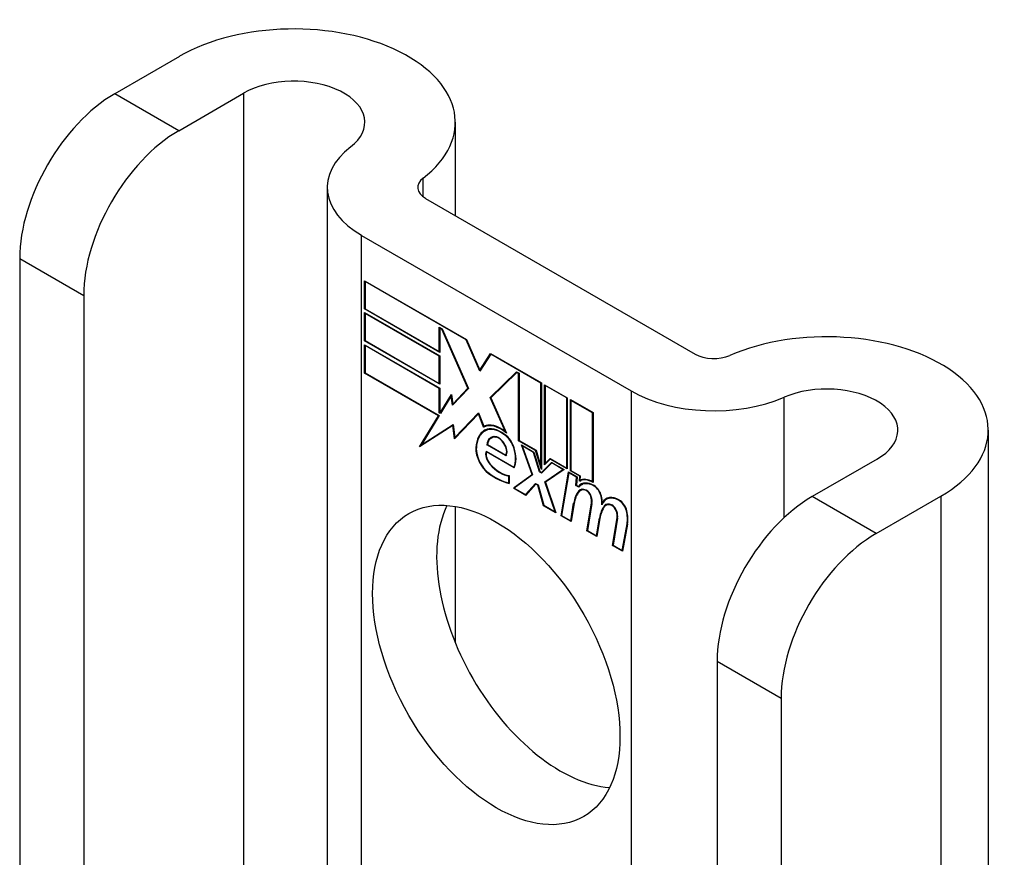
# Model space of a CAD drawing. Header units: inches. Extents: x 25 to 686, y 75 to 314.
# Tile 105 of 160: x 592.365 to 593.508, y 312.931 to 313.903. Entities that reach past the tile are written whole.
import ezdxf

# ---------------------------------------------------------------- set-up
doc = ezdxf.new("R2010")
doc.units = ezdxf.units.IN
doc.header["$MEASUREMENT"] = 0
doc.layers.add('Visible Edges(ANSI)', color=7, linetype='Continuous', lineweight=25)
doc.layers.add('Visible Tangent Edges(ANSI)', color=7, linetype='Continuous', lineweight=25)

msp = doc.modelspace()

# ---------------------------------------------------------------- linework, layer by layer
at = {"layer": 'Visible Edges(ANSI)'}
for p, q in [((592.5502, 313.8605), (592.4749, 313.8171)), ((592.5492, 313.7742), (592.6245, 313.8177)), ((592.8703, 313.784), (592.8703, 313.6757)), ((592.7217, 313.7084), (592.7217, 312.7099)), ((592.8357, 313.6957), (593.1486, 313.5151)), ((592.7615, 313.6528), (593.0743, 313.4722)), ((592.3646, 313.626), (592.3646, 312.8601)), ((592.765, 313.5674), (592.765, 313.6002)), ((592.765, 313.6002), (592.8833, 313.5319)), ((592.7656, 313.5993), (592.7661, 313.5996)), ((592.7656, 313.5993), (592.7656, 313.5677)), ((592.883, 313.5314), (592.7656, 313.5993)), ((592.4389, 313.5831), (592.4389, 312.8173)), ((592.765, 313.5674), (592.7656, 313.5677)), ((592.8523, 313.517), (592.765, 313.5674)), ((592.765, 313.5304), (592.765, 313.5631)), ((592.765, 313.5631), (592.8523, 313.5128)), ((592.7656, 313.5677), (592.8517, 313.518)), ((592.7656, 313.5622), (592.7661, 313.5625)), ((592.7656, 313.5622), (592.7656, 313.5307)), ((592.8517, 313.5125), (592.7656, 313.5622)), ((592.8517, 313.518), (592.8517, 313.5461)), ((592.8517, 313.5461), (592.8549, 313.5443)), ((592.8523, 313.5452), (592.8528, 313.5455)), ((592.8546, 313.5438), (592.8523, 313.5452)), ((592.8523, 313.5452), (592.8523, 313.517)), ((592.8546, 313.5438), (592.855, 313.5441)), ((592.8849, 313.4756), (592.8546, 313.5438)), ((592.8549, 313.5443), (592.8855, 313.4752)), ((592.765, 313.5304), (592.7656, 313.5307)), ((592.8523, 313.48), (592.765, 313.5304)), ((592.765, 313.493), (592.765, 313.5258)), ((592.765, 313.5258), (592.8523, 313.4754)), ((592.7656, 313.5307), (592.8517, 313.4809)), ((592.7656, 313.5249), (592.7661, 313.5252)), ((592.8517, 313.4751), (592.7656, 313.5249)), ((592.7656, 313.5249), (592.7656, 313.4933)), ((592.883, 313.5314), (592.8834, 313.5317)), ((592.8989, 313.495), (592.883, 313.5314)), ((592.8833, 313.5319), (592.8989, 313.4963)), ((592.8517, 313.518), (592.8523, 313.5183)), ((592.8517, 313.5125), (592.8523, 313.5128)), ((592.8517, 313.4809), (592.8517, 313.5125)), ((592.8523, 313.5128), (592.8523, 313.48)), ((592.8989, 313.4963), (592.9111, 313.5158)), ((592.9115, 313.515), (592.8989, 313.495)), ((592.9111, 313.5158), (592.9703, 313.4817)), ((592.9115, 313.515), (592.912, 313.5153)), ((592.9697, 313.4814), (592.9115, 313.515)), ((592.9118, 313.5154), (592.9116, 313.5151)), ((592.765, 313.493), (592.7656, 313.4933)), ((592.8508, 313.4435), (592.765, 313.493)), ((592.7656, 313.4933), (592.8516, 313.4436)), ((592.8989, 313.4963), (592.9002, 313.497)), ((592.9, 313.4967), (592.8999, 313.4968)), ((592.9108, 313.4648), (592.9413, 313.4944)), ((592.9416, 313.4936), (592.9114, 313.4644)), ((592.9122, 313.4656), (592.9417, 313.4942)), ((592.9413, 313.4944), (592.9443, 313.4927)), ((592.9416, 313.4936), (592.9421, 313.4939)), ((592.9438, 313.4924), (592.9416, 313.4936)), ((592.9438, 313.4924), (592.9443, 313.4927)), ((592.9438, 313.4145), (592.9438, 313.4924)), ((592.9443, 313.4927), (592.9443, 313.4148)), ((592.8517, 313.4809), (592.8523, 313.4812)), ((592.9697, 313.4814), (592.9703, 313.4817)), ((592.9697, 313.3844), (592.9697, 313.4814)), ((592.9703, 313.4817), (592.9703, 313.3811)), ((592.974, 313.3865), (592.974, 313.4795)), ((592.974, 313.4795), (593.0002, 313.4644)), ((592.9745, 313.4786), (592.975, 313.4789)), ((592.9745, 313.4786), (592.9745, 313.388)), ((592.9997, 313.4641), (592.9745, 313.4786)), ((592.8517, 313.4751), (592.8523, 313.4754)), ((592.8517, 313.4469), (592.8517, 313.4751)), ((592.8523, 313.4754), (592.8523, 313.4472)), ((592.8528, 313.4469), (592.8658, 313.4682)), ((592.8656, 313.4665), (592.8531, 313.4461)), ((592.8656, 313.4665), (592.866, 313.4668)), ((592.8672, 313.4556), (592.8656, 313.4665)), ((592.866, 313.467), (592.8657, 313.4666)), ((592.8658, 313.4682), (592.8675, 313.4569)), ((592.8855, 313.4752), (592.8672, 313.4556)), ((592.8675, 313.4569), (592.8849, 313.4756)), ((592.8854, 313.4754), (592.8689, 313.4578)), ((592.8849, 313.4756), (592.8853, 313.4758)), ((592.9108, 313.4648), (592.9122, 313.4656)), ((592.9123, 313.4653), (592.9122, 313.4656)), ((592.8675, 313.4569), (592.8689, 313.4578)), ((592.8686, 313.457), (592.8685, 313.4575)), ((592.9285, 313.4249), (592.9108, 313.4648)), ((592.9114, 313.4644), (592.9297, 313.4234)), ((592.9997, 313.4641), (593.0002, 313.4644)), ((592.9997, 313.3828), (592.9997, 313.4641)), ((593.0002, 313.4644), (593.0002, 313.3819)), ((593.004, 313.3797), (593.004, 313.4622)), ((593.004, 313.4622), (593.0302, 313.4471)), ((593.0045, 313.4613), (593.005, 313.4616)), ((593.0045, 313.4613), (593.0045, 313.38)), ((593.0297, 313.4468), (593.0045, 313.4613)), ((592.8288, 313.4075), (592.8508, 313.4435)), ((592.8516, 313.4436), (592.831, 313.4098)), ((592.8508, 313.4435), (592.8513, 313.4438)), ((592.8517, 313.4469), (592.8523, 313.4472)), ((592.8531, 313.4461), (592.8517, 313.4469)), ((592.8523, 313.4472), (592.8528, 313.4469)), ((592.8528, 313.4469), (592.8541, 313.4476)), ((592.8539, 313.4473), (592.8537, 313.4474)), ((592.8971, 313.4457), (592.8693, 313.4168)), ((592.8697, 313.4182), (592.8971, 313.4468)), ((592.8711, 313.419), (592.8973, 313.4463)), ((592.8971, 313.4468), (592.9033, 313.4313)), ((592.8971, 313.4457), (592.8975, 313.4459)), ((592.9032, 313.4304), (592.8971, 313.4457)), ((593.0297, 313.4468), (593.0302, 313.4471)), ((593.0297, 313.3669), (593.0297, 313.4468)), ((593.0302, 313.4471), (593.0302, 313.3659)), ((592.8676, 313.4323), (592.8288, 313.4075)), ((592.831, 313.4098), (592.8679, 313.4334)), ((592.8324, 313.4106), (592.8679, 313.4333)), ((592.8676, 313.4323), (592.868, 313.4326)), ((592.8693, 313.4168), (592.8676, 313.4323)), ((592.8679, 313.4334), (592.8697, 313.4182)), ((592.9032, 313.4304), (592.9046, 313.4312)), ((592.9044, 313.4317), (592.9046, 313.4312)), ((592.9048, 313.4259), (592.9062, 313.4268)), ((592.9275, 313.4212), (592.928, 313.4215)), ((592.9285, 313.4249), (592.9289, 313.4252)), ((593.489, 313.4268), (593.489, 312.2669)), ((592.8312, 313.4099), (592.8303, 313.4085)), ((592.831, 313.4098), (592.8324, 313.4106)), ((592.8697, 313.4182), (592.8711, 313.419)), ((592.8706, 313.4187), (592.8707, 313.4182)), ((592.9071, 313.4098), (592.9077, 313.4101)), ((592.9292, 313.397), (592.9071, 313.4098)), ((592.9077, 313.41), (592.9289, 313.3978)), ((592.9119, 313.4176), (592.9133, 313.4184)), ((592.9438, 313.4145), (592.9443, 313.4148)), ((592.9636, 313.403), (592.9438, 313.4145)), ((592.9443, 313.4148), (592.964, 313.4034)), ((592.9594, 313.3753), (592.9472, 313.4096)), ((592.9472, 313.4096), (592.9615, 313.4013)), ((592.9481, 313.4085), (592.9486, 313.4088)), ((592.9481, 313.4085), (592.96, 313.3748)), ((592.9612, 313.4009), (592.9481, 313.4085)), ((592.906, 313.4024), (592.9384, 313.3837)), ((592.9064, 313.4016), (592.9069, 313.4019)), ((592.9387, 313.3829), (592.9064, 313.4016)), ((592.9289, 313.3978), (592.93, 313.3984)), ((592.9298, 313.3983), (592.9299, 313.3982)), ((592.9612, 313.4009), (592.9616, 313.4011)), ((592.9681, 313.3782), (592.9612, 313.4009)), ((592.9615, 313.4013), (592.9684, 313.3786)), ((592.9636, 313.403), (592.964, 313.4032)), ((592.9703, 313.3811), (592.9636, 313.403)), ((592.964, 313.4034), (592.9697, 313.3844)), ((592.9703, 313.3775), (592.9821, 313.3894)), ((592.9823, 313.3887), (592.9705, 313.3767)), ((592.9825, 313.3892), (592.9717, 313.3783)), ((592.9806, 313.3932), (592.974, 313.3865)), ((592.9745, 313.388), (592.9804, 313.3939)), ((592.9745, 313.388), (592.9759, 313.3888)), ((592.9754, 313.3885), (592.9754, 313.3879)), ((592.9759, 313.3888), (592.9807, 313.3937)), ((592.9804, 313.3939), (592.9997, 313.3828)), ((592.9806, 313.3932), (592.9812, 313.3935)), ((593.0002, 313.3819), (592.9806, 313.3932)), ((592.9821, 313.3894), (592.9965, 313.3811)), ((592.9823, 313.3887), (592.9829, 313.389)), ((592.9953, 313.3812), (592.9823, 313.3887)), ((593.3599, 313.3931), (593.2846, 313.3496)), ((592.9329, 313.3741), (592.9329, 313.3649)), ((592.9377, 313.3594), (592.9594, 313.3753)), ((592.9384, 313.3837), (592.9393, 313.3843)), ((592.96, 313.3748), (592.9388, 313.3593)), ((592.9598, 313.3754), (592.9391, 313.3602)), ((592.9393, 313.3843), (592.9393, 313.3842)), ((592.9594, 313.3753), (592.9598, 313.3755)), ((592.9681, 313.3782), (592.9686, 313.3785)), ((592.9705, 313.3767), (592.9681, 313.3782)), ((592.9684, 313.3786), (592.9703, 313.3775)), ((592.9697, 313.3844), (592.9703, 313.3848)), ((592.9703, 313.3775), (592.9717, 313.3783)), ((592.9716, 313.3778), (592.9712, 313.378)), ((592.9744, 313.3669), (592.9953, 313.3812)), ((592.9965, 313.3811), (592.975, 313.3664)), ((592.9758, 313.3677), (592.9959, 313.3814)), ((592.9931, 313.3274), (593.0016, 313.3782)), ((593.002, 313.3773), (592.9937, 313.3276)), ((592.9953, 313.3812), (592.9959, 313.3815)), ((592.9997, 313.3828), (593.0002, 313.3831)), ((593.0016, 313.3782), (593.0116, 313.3724)), ((593.002, 313.3773), (593.0026, 313.3776)), ((593.0111, 313.3721), (593.002, 313.3773)), ((593.004, 313.3797), (593.0045, 313.38)), ((593.0148, 313.3734), (593.004, 313.3797)), ((593.0045, 313.38), (593.0154, 313.3737)), ((592.9324, 313.3735), (592.9329, 313.3738)), ((592.9324, 313.3656), (592.9324, 313.3735)), ((592.9324, 313.3656), (592.9329, 313.3659)), ((592.9517, 313.3519), (592.9636, 313.3649)), ((592.9639, 313.3641), (592.952, 313.3511)), ((592.9531, 313.3527), (592.9641, 313.3646)), ((592.9636, 313.3649), (592.9664, 313.3633)), ((592.9639, 313.3641), (592.9644, 313.3644)), ((592.966, 313.3629), (592.9639, 313.3641)), ((592.966, 313.3629), (592.9664, 313.3631)), ((592.9727, 313.3391), (592.966, 313.3629)), ((592.9664, 313.3633), (592.973, 313.3396)), ((592.9744, 313.3669), (592.9758, 313.3677)), ((592.9861, 313.332), (592.9744, 313.3669)), ((592.975, 313.3664), (592.987, 313.3309)), ((592.976, 313.3671), (592.9758, 313.3677)), ((593.0103, 313.3627), (593.0111, 313.3721)), ((593.0103, 313.3627), (593.0109, 313.3631)), ((593.0138, 313.3607), (593.0103, 313.3627)), ((593.0116, 313.3724), (593.0109, 313.363)), ((593.0109, 313.363), (593.0135, 313.3615)), ((593.0111, 313.3721), (593.0116, 313.3724)), ((593.0143, 313.3674), (593.0148, 313.3734)), ((593.0148, 313.3734), (593.0154, 313.3737)), ((593.0148, 313.3677), (593.0162, 313.3685)), ((593.0154, 313.3737), (593.015, 313.3687)), ((593.0158, 313.369), (593.0158, 313.3683)), ((593.0167, 313.3633), (593.0181, 313.3642)), ((593.0297, 313.3669), (593.0302, 313.3672)), ((592.9377, 313.3594), (592.9391, 313.3602)), ((592.952, 313.3511), (592.9377, 313.3594)), ((592.9388, 313.3593), (592.9517, 313.3519)), ((592.9391, 313.3602), (592.9396, 313.3599)), ((592.9517, 313.3519), (592.9531, 313.3527)), ((592.9526, 313.3524), (592.953, 313.3522)), ((593.0135, 313.3615), (593.0149, 313.3623)), ((593.0147, 313.3618), (593.0143, 313.362)), ((593.0156, 313.3567), (593.017, 313.3576)), ((593.0043, 313.3215), (593.0077, 313.342)), ((593.0083, 313.3416), (593.0047, 313.3206)), ((593.023, 313.3101), (593.0284, 313.3422)), ((593.0289, 313.3418), (593.0237, 313.3103)), ((593.0411, 313.3428), (593.0424, 313.3436)), ((593.0453, 313.3396), (593.0467, 313.3404)), ((593.0456, 313.3465), (593.047, 313.3473)), ((593.3588, 313.3068), (593.4341, 313.3502)), ((592.8703, 313.3381), (592.8703, 313.1799)), ((592.9727, 313.3391), (592.9732, 313.3395)), ((592.987, 313.3309), (592.9727, 313.3391)), ((592.973, 313.3396), (592.9861, 313.332)), ((592.9861, 313.332), (592.9865, 313.3322)), ((593.0433, 313.3389), (593.0447, 313.3397)), ((592.9931, 313.3274), (592.9937, 313.3277)), ((593.0047, 313.3206), (592.9931, 313.3274)), ((592.9937, 313.3276), (593.0043, 313.3215)), ((593.0043, 313.3215), (593.005, 313.3219)), ((593.0343, 313.3042), (593.0377, 313.3247)), ((593.0382, 313.3243), (593.0347, 313.3033)), ((593.0377, 313.3247), (593.0383, 313.325)), ((593.0527, 313.2929), (593.0581, 313.325)), ((593.0586, 313.3246), (593.0534, 313.2932)), ((593.064, 313.287), (593.0698, 313.3182)), ((593.0703, 313.3178), (593.0644, 313.2862)), ((593.023, 313.3101), (593.0237, 313.3104)), ((593.0347, 313.3033), (593.023, 313.3101)), ((593.0237, 313.3103), (593.0343, 313.3042)), ((593.0343, 313.3042), (593.0349, 313.3046)), ((593.0527, 313.2929), (593.0534, 313.2933)), ((593.0644, 313.2862), (593.0527, 313.2929)), ((593.0534, 313.2932), (593.064, 313.287)), ((593.064, 313.287), (593.0646, 313.2874)), ((593.1742, 313.1586), (593.1742, 312.3927)), ((593.2485, 313.1157), (593.2485, 312.3498))]:
    msp.add_line(p, q, dxfattribs=at)
for centre, major_axis, start_param, end_param in [((592.6828, 313.784), (0.1875, 0), 5.640144, 8.63938), ((592.6828, 313.784), (0.0825, 0), 5.640144, 8.63938), ((592.4749, 313.6897), (-0.078, -0.1351), 3.926991, 5.497787), ((592.5492, 313.6468), (0.078, 0.1351), 0.785398, 2.356194), ((592.8577, 313.7084), (-0.136, 0), 5.640144, 7.068583), ((592.8577, 313.7084), (-0.031, 0), 5.640144, 7.068583), ((593.3015, 313.4268), (0.1875, 0), 5.497787, 8.497023), ((593.1705, 313.5277), (0.031, 0), 3.926991, 5.35543), ((593.3015, 313.4268), (0.0825, 0), 5.497787, 8.497023), ((593.1705, 313.5277), (-0.136, 0), 0.785398, 2.213838), ((592.9232, 313.3943), (-0.0206, 0.0357), 5.272274, 6.251395), ((592.9232, 313.3943), (-0.021, 0.0364), 5.317289, 6.229324), ((592.9246, 313.3951), (-0.0206, 0.0357), 6.047724, 6.251395), ((592.9293, 313.3835), (-0.0249, 0.0431), 6.268672, 7.008625), ((592.9293, 313.3835), (-0.0245, 0.0424), 6.268672, 7.008625), ((592.9307, 313.3843), (-0.0249, 0.0431), 0.028947, 0.295885), ((592.9232, 313.3943), (-0.0187, 0.0323), 5.330385, 6.268672), ((592.9232, 313.3943), (-0.0183, 0.0317), 5.329545, 6.268672), ((592.9307, 313.3843), (-0.0245, 0.0424), 6.268672, 6.283185), ((592.9246, 313.3951), (-0.0183, 0.0317), 6.051884, 6.268672), ((592.9224, 313.3994), (-0.0109, 0.0188), 5.836026, 6.985262), ((592.9264, 313.407), (-0.0091, 0.0158), 4.343155, 5.413588), ((592.9264, 313.407), (0.0095, -0.0165), 1.201563, 2.270327), ((592.9224, 313.3994), (-0.0105, 0.0182), 5.836026, 6.946368), ((592.9238, 313.4002), (-0.0109, 0.0188), 0.065067, 0.331662), ((592.9238, 313.4002), (-0.0105, 0.0182), 6.079217, 6.283185), ((592.9207, 313.4061), (0.0072, -0.0125), 1.678399, 2.694434), ((592.9207, 313.4061), (-0.0068, 0.0119), 4.819991, 5.836026), ((592.9215, 313.4067), (0.006, -0.0103), 0.287189, 1.678399), ((592.9215, 313.4067), (0.0063, -0.011), 0.251695, 1.678399), ((592.9116, 313.3949), (-0.0123, 0.0214), 0.72544, 2.208898), ((592.9116, 313.3949), (0.012, -0.0207), 3.867033, 5.35049), ((592.9145, 313.3941), (-0.0064, 0.011), 0.453624, 1.914249), ((592.9145, 313.3941), (0.006, -0.0104), 3.639467, 5.055842), ((592.9159, 313.4077), (0.0173, -0.0299), 0.38335, 1.201563), ((592.9159, 313.4077), (0.0176, -0.0305), 0.369234, 1.201563), ((592.9225, 313.409), (-0.0196, 0.0339), 1.914249, 2.72139), ((592.9225, 313.409), (0.0192, -0.0332), 5.055842, 5.891549), ((592.9169, 313.4333), (-0.0379, 0.0657), 2.208898, 2.658734), ((592.9169, 313.4333), (0.0376, -0.0651), 5.35049, 5.792995), ((593.0313, 313.338), (-0.015, 0.026), 5.48867, 6.499805), ((593.0313, 313.338), (-0.0146, 0.0253), 5.48867, 6.513784), ((593.0298, 313.3417), (-0.015, 0.026), 5.47676, 6.310847), ((593.0327, 313.3388), (-0.015, 0.026), 0.047158, 0.216619), ((593.0298, 313.3417), (-0.0154, 0.0266), 5.501665, 6.243634), ((593.0312, 313.3425), (-0.015, 0.026), 6.059998, 6.283185), ((593.0327, 313.3388), (-0.0146, 0.0253), 6.06115, 6.283185), ((593.0487, 313.31), (-0.0294, 0.051), 0.219898, 0.610865), ((593.0487, 313.31), (-0.0291, 0.0503), 0.219898, 0.610865), ((593.0501, 313.3108), (-0.0294, 0.051), 0.219898, 0.291612), ((593.0234, 313.3431), (-0.0083, 0.0143), 5.603031, 6.503084), ((593.0234, 313.3431), (-0.0079, 0.0136), 5.603031, 6.503084), ((593.0248, 313.3439), (-0.0083, 0.0143), 0.085815, 0.219898), ((593.0248, 313.3439), (-0.0079, 0.0136), 6.100483, 6.283185), ((593.0228, 313.3502), (0.00412, -0.00714), 1.196548, 2.461438), ((593.0228, 313.3502), (-0.00375, 0.0065), 4.33814, 5.603031), ((593.0314, 313.3521), (0.0063, -0.011), 1.081978, 2.347078), ((593.0314, 313.3521), (-0.006, 0.0103), 4.223571, 5.48867), ((593.0177, 313.3505), (-0.0077, 0.0133), 3.752458, 4.33814), ((593.0177, 313.3505), (0.0081, -0.014), 0.610865, 1.196548), ((593.0157, 313.3556), (-0.0176, 0.0305), 3.88819, 4.223571), ((593.0157, 313.3556), (0.018, -0.0312), 0.848525, 1.081978), ((593.0606, 313.3206), (-0.015, 0.0259), 5.492181, 6.733718), ((593.0606, 313.3206), (-0.0153, 0.0266), 5.492181, 6.613939), ((593.0171, 313.3565), (-0.0176, 0.0305), 3.959823, 3.971212), ((593.062, 313.3214), (-0.0153, 0.0266), 0.046088, 0.313087), ((593.0531, 313.326), (-0.0083, 0.0143), 5.604299, 6.503622), ((593.0531, 313.326), (-0.0079, 0.0136), 5.604299, 6.503242), ((593.0545, 313.3268), (-0.0082, 0.0143), 0.085815, 0.220437), ((593.0545, 313.3268), (-0.0079, 0.0136), 6.100483, 6.283185), ((593.062, 313.3214), (-0.015, 0.0259), 6.060079, 6.283185), ((593.0525, 313.333), (0.00412, -0.00714), 1.196401, 2.462706), ((593.0606, 313.3349), (0.0066, -0.0114), 1.107844, 2.350588), ((593.0606, 313.3349), (-0.0062, 0.0107), 4.249437, 5.492181), ((593.2846, 313.2223), (-0.078, -0.1351), 3.926991, 5.497787), ((592.9922, 313.1971), (-0.1015, 0.1758), 0.374433, 2.76716), ((593.0788, 313.2933), (-0.0294, 0.051), 0.236534, 0.625184), ((593.0788, 313.2933), (-0.0291, 0.0503), 0.236639, 0.625276), ((593.0802, 313.2941), (-0.0294, 0.051), 0.236534, 0.291612), ((593.0525, 313.333), (-0.00375, 0.0065), 4.337994, 5.604299), ((593.0474, 313.3334), (-0.0077, 0.0133), 3.752322, 4.337994), ((593.0474, 313.3334), (0.0081, -0.014), 0.610998, 1.196401), ((593.0453, 313.3378), (-0.0176, 0.0305), 3.735005, 4.249437), ((593.0453, 313.3378), (0.018, -0.0312), 0.593412, 1.107844), ((593.3588, 313.1794), (0.078, 0.1351), 0.785398, 2.356194)]:
    msp.add_ellipse(centre, major_axis=major_axis, ratio=0.57735, start_param=start_param, end_param=end_param, dxfattribs=at)
msp.add_ellipse((592.9179, 313.1543), major_axis=(-0.1015, 0.1758), ratio=0.57735, dxfattribs=at)
at = {"layer": 'Visible Tangent Edges(ANSI)'}
for p, q in [((592.5492, 313.7742), (592.4749, 313.8171)), ((592.6245, 313.8177), (592.6245, 312.766)), ((592.8329, 313.6976), (592.8329, 313.7191)), ((592.7615, 312.6869), (592.7615, 313.6528)), ((592.3646, 313.626), (592.4389, 313.5831)), ((593.0743, 313.4722), (593.0743, 312.5063)), ((593.2521, 313.3252), (593.2521, 313.4649)), ((592.9051, 313.4261), (592.9066, 313.427)), ((592.9175, 313.4185), (592.9183, 313.4189)), ((592.9268, 313.4113), (592.9272, 313.4115)), ((592.8942, 313.4062), (592.8947, 313.4065)), ((592.9382, 313.4062), (592.9386, 313.4065)), ((592.9107, 313.387), (592.911, 313.3872)), ((592.909, 313.3765), (592.9095, 313.3768)), ((593.0136, 313.356), (593.015, 313.3568)), ((593.0223, 313.3566), (593.0228, 313.3569)), ((593.0315, 313.3618), (593.032, 313.3621)), ((593.0077, 313.342), (593.0084, 313.3424)), ((593.0277, 313.3498), (593.0281, 313.35)), ((593.0284, 313.3422), (593.029, 313.3425)), ((593.0395, 313.3503), (593.0399, 313.3505)), ((593.0519, 313.3394), (593.0525, 313.3397)), ((593.0607, 313.3449), (593.0612, 313.3452)), ((593.3588, 313.3068), (593.2846, 313.3496)), ((593.4341, 313.3502), (593.4341, 312.2986)), ((593.0574, 313.3327), (593.0578, 313.3329)), ((593.0689, 313.3333), (593.0694, 313.3335)), ((593.0581, 313.325), (593.0587, 313.3254)), ((593.0698, 313.3182), (593.0704, 313.3186)), ((593.1742, 313.1586), (593.2485, 313.1157))]:
    msp.add_line(p, q, dxfattribs=at)

doc.saveas('drawing.dxf')
